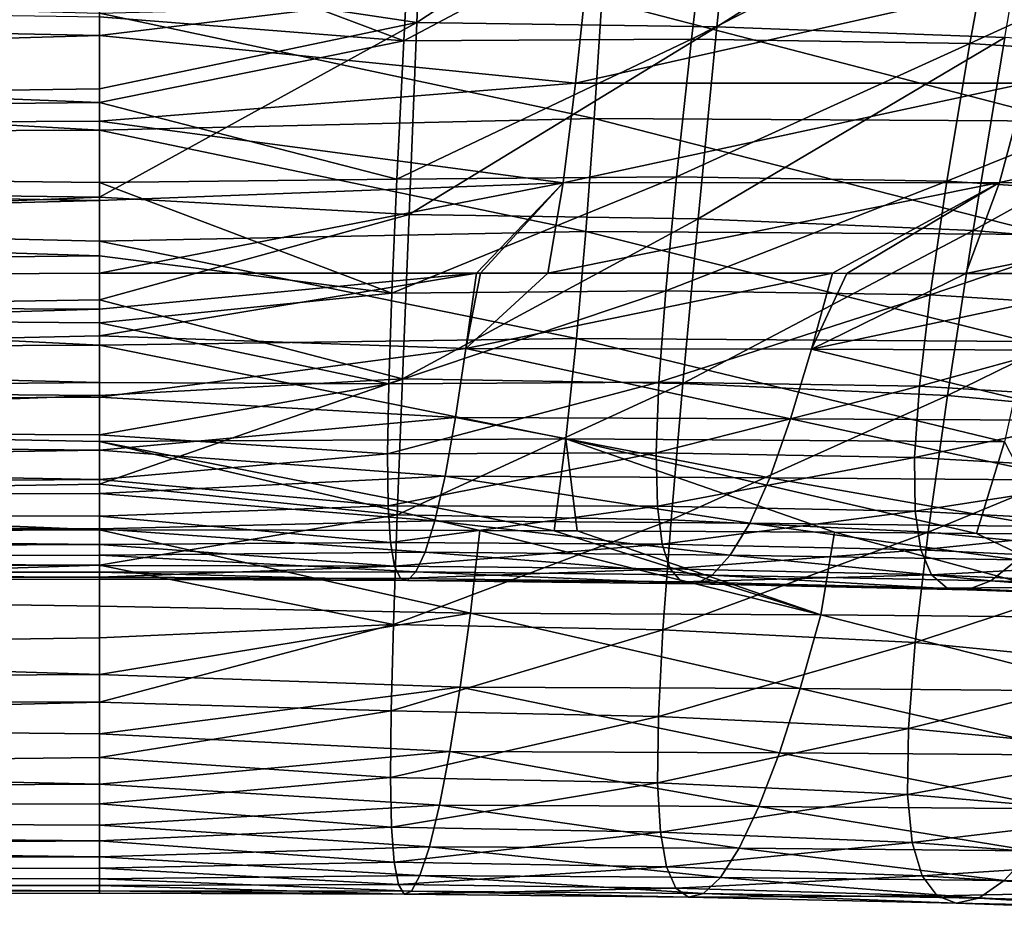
# Model space of a CAD drawing. Header units: metres. Extents: x -105 to 105, y -117 to 62.
# Tile 129 of 256: x -54 to -45, y -17 to -9. Entities that reach past the tile are written whole.
import ezdxf

# ---------------------------------------------------------------- set-up
doc = ezdxf.new("R2010")
doc.units = ezdxf.units.M
doc.layers.add('solid_509432_AD150_SW0001', color=7, linetype='CONTINUOUS')

msp = doc.modelspace()

# ---------------------------------------------------------------- linework, layer by layer
at = {"layer": 'solid_509432_AD150_SW0001'}
for points in [[(-50.065788, -8.952341, 14.732017), (-49.980053, -6.954612, 15.75399), (-53, -8.512436, 15.020334)], [(-47.088005, -6.994902, 15.699161), (-49.980053, -6.954612, 15.75399), (-50.065788, -8.952341, 14.732017)], [(-47.293346, -8.9932, 14.692061), (-47.088005, -6.994902, 15.699161), (-50.065788, -8.952341, 14.732017)], [(-44.285378, -7.082119, 15.644869), (-47.088005, -6.994902, 15.699161), (-47.293346, -8.9932, 14.692061)], [(-44.633362, -9.092175, 14.652883), (-44.285378, -7.082119, 15.644869), (-47.293346, -8.9932, 14.692061)], [(-52.999435, -8.06254, 11.886202), (-50.106754, -7.624287, 12.157605), (-50.186794, -9.121314, 11.064423)], [(-50.186794, -9.121314, 11.064423), (-47.353878, -7.618165, 12.126132), (-47.529598, -9.105613, 11.039594)], [(-50.186794, -9.121314, 11.064423), (-50.106754, -7.624287, 12.157605), (-47.353878, -7.618165, 12.126132)], [(-47.529598, -9.105613, 11.039594), (-47.353878, -7.618165, 12.126132), (-44.682899, -7.662392, 12.074943)], [(-47.529598, -9.105613, 11.039594), (-44.682899, -7.662392, 12.074943), (-44.957424, -9.147026, 10.995412)], [(-44.957424, -9.147026, 10.995412), (-44.682899, -7.662392, 12.074943), (-42.049202, -7.814344, 12.000532)], [(-44.957424, -9.147026, 10.995412), (-42.049202, -7.814344, 12.000532), (-42.418621, -9.308516, 10.928452)], [(-90, -7.854341, 15.374359), (-90, -10.095403, 14.001035), (-53, -8.512436, 15.020334)], [(-90, -7.854341, -14.47436), (-53, -8.867364, -13.913271), (-53, -9.94743, -13.207319)], [(-90, -10.095403, -13.101035), (-90, -7.854341, -14.47436), (-53, -9.94743, -13.207319)], [(-52.999672, -8.90073, 11.266069), (-52.999435, -8.06254, 11.886202), (-50.186794, -9.121314, 11.064423)], [(-86.327339, -8.386257, -10.758204), (-53, -9.071199, -10.227497), (-53, -8.228327, -10.871166)], [(-53, -8.228327, -10.871166), (-53, -9.071199, -10.227497), (-48.497314, -8.524225, -10.654263)], [(-86.327339, -8.38603, 11.658368), (-52.999962, -9.691814, 10.58285), (-86.356285, -10.039509, 10.247347)], [(-86.356285, -10.03965, -9.347206), (-53, -9.071199, -10.227497), (-86.327339, -8.386257, -10.758204)], [(-86.327339, -8.38603, 11.658368), (-52.999672, -8.90073, 11.266069), (-52.999962, -9.691814, 10.58285)], [(-90, -10.095403, 14.001035), (-53, -9.564425, 14.371349), (-53, -8.512436, 15.020334)], [(-50.065788, -8.952341, 14.732017), (-53, -8.512436, 15.020334), (-53, -9.564425, 14.371349)], [(-53, -9.071199, -10.227497), (-48.600143, -9.51422, -9.841795), (-48.497314, -8.524225, -10.654263)], [(-44.207996, -8.529281, -10.643932), (-48.497314, -8.524225, -10.654263), (-48.600143, -9.51422, -9.841795)], [(-44.436878, -9.513595, -9.834727), (-44.207996, -8.529281, -10.643932), (-48.600143, -9.51422, -9.841795)], [(-48.357525, -8.749906, -13.9891), (-48.428356, -9.838548, -13.292589), (-53, -8.867364, -13.913271)], [(-44.062233, -9.863654, -13.292457), (-48.428356, -9.838548, -13.292589), (-48.357525, -8.749906, -13.9891)], [(-43.89537, -8.77205, -13.988195), (-44.062233, -9.863654, -13.292457), (-48.357525, -8.749906, -13.9891)], [(-48.428356, -9.838548, -13.292589), (-53, -9.94743, -13.207319), (-53, -8.867364, -13.913271)], [(-52.999962, -9.691814, 10.58285), (-52.999672, -8.90073, 11.266069), (-50.186794, -9.121314, 11.064423)], [(-50.065788, -8.952341, 14.732017), (-53, -9.564425, 14.371349), (-53, -10.567397, 13.64522)], [(-50.139347, -10.726131, 13.512136), (-50.065788, -8.952341, 14.732017), (-53, -10.567397, 13.64522)], [(-47.293346, -8.9932, 14.692061), (-50.065788, -8.952341, 14.732017), (-50.139347, -10.726131, 13.512136)], [(-47.467403, -10.767364, 13.495131), (-47.293346, -8.9932, 14.692061), (-50.139347, -10.726131, 13.512136)], [(-44.633362, -9.092175, 14.652883), (-47.293346, -8.9932, 14.692061), (-47.467403, -10.767364, 13.495131)], [(-86.356285, -10.03965, -9.347206), (-53, -9.862972, -9.52062), (-53, -9.071199, -10.227497)], [(-53, -9.071199, -10.227497), (-53, -9.862972, -9.52062), (-48.600143, -9.51422, -9.841795)], [(-44.926617, -10.874595, 13.479002), (-44.633362, -9.092175, 14.652883), (-47.467403, -10.767364, 13.495131)], [(-42.040581, -9.275064, 14.618059), (-44.633362, -9.092175, 14.652883), (-44.926617, -10.874595, 13.479002)], [(-52.999962, -9.691814, 10.58285), (-50.186794, -9.121314, 11.064423), (-50.250992, -10.400374, 9.847157)], [(-50.250992, -10.400374, 9.847157), (-47.529598, -9.105613, 11.039594), (-47.667461, -10.378733, 9.832761)], [(-50.250992, -10.400374, 9.847157), (-50.186794, -9.121314, 11.064423), (-47.529598, -9.105613, 11.039594)], [(-47.667461, -10.378733, 9.832761), (-47.529598, -9.105613, 11.039594), (-44.957424, -9.147026, 10.995412)], [(-47.667461, -10.378733, 9.832761), (-44.957424, -9.147026, 10.995412), (-45.169765, -10.417112, 9.801627)], [(-45.169765, -10.417112, 9.801627), (-44.957424, -9.147026, 10.995412), (-42.418621, -9.308516, 10.928452)], [(-42.465229, -11.078733, 13.467602), (-42.040581, -9.275064, 14.618059), (-44.926617, -10.874595, 13.479002)], [(-45.169765, -10.417112, 9.801627), (-42.418621, -9.308516, 10.928452), (-42.70129, -10.578609, 9.752792)], [(-53, -9.862972, -9.52062), (-48.714531, -10.432771, -8.933923), (-48.600143, -9.51422, -9.841795)], [(-44.436878, -9.513595, -9.834727), (-48.600143, -9.51422, -9.841795), (-48.714531, -10.432771, -8.933923)], [(-44.683197, -10.430656, -8.928822), (-44.436878, -9.513595, -9.834727), (-48.714531, -10.432771, -8.933923)], [(-40.494041, -9.519418, -9.821655), (-44.436878, -9.513595, -9.834727), (-44.683197, -10.430656, -8.928822)], [(-40.884296, -10.433743, -8.919647), (-40.494041, -9.519418, -9.821655), (-44.683197, -10.430656, -8.928822)], [(-90, -10.095403, 14.001035), (-53, -10.567397, 13.64522), (-53, -9.564425, 14.371349)], [(-86.356285, -10.039509, 10.247347), (-52.999962, -9.691814, 10.58285), (-53.000134, -10.429289, 9.84173)], [(-53.000134, -10.429289, 9.84173), (-52.999962, -9.691814, 10.58285), (-50.250992, -10.400374, 9.847157)], [(-86.356285, -10.03965, -9.347206), (-53, -10.597619, -8.755938), (-53, -9.862972, -9.52062)], [(-48.428356, -9.838548, -13.292589), (-48.505913, -10.882804, -12.502371), (-53, -9.94743, -13.207319)], [(-53, -9.862972, -9.52062), (-53, -10.597619, -8.755938), (-48.714531, -10.432771, -8.933923)], [(-44.239613, -10.909577, -12.502876), (-48.505913, -10.882804, -12.502371), (-48.428356, -9.838548, -13.292589)], [(-44.062233, -9.863654, -13.292457), (-44.239613, -10.909577, -12.502876), (-48.428356, -9.838548, -13.292589)], [(-90, -10.095403, -13.101035), (-53, -9.94743, -13.207319), (-53, -10.971177, -12.419299)], [(-48.505913, -10.882804, -12.502371), (-53, -10.971177, -12.419299), (-53, -9.94743, -13.207319)], [(-90, -10.095403, 14.001035), (-90, -12.094039, 12.294039), (-53, -10.567397, 13.64522)], [(-90, -10.095403, -13.101035), (-53, -10.971177, -12.419299), (-53, -11.932638, -11.553268)], [(-90, -12.094039, -11.394038), (-90, -10.095403, -13.101035), (-53, -11.932638, -11.553268)], [(-86.356285, -10.039509, 10.247347), (-53.000168, -11.108582, 9.047306), (-86.39019, -11.452116, 8.594636)], [(-86.39019, -11.452179, -7.69455), (-53, -10.597619, -8.755938), (-86.356285, -10.03965, -9.347206)], [(-86.356285, -10.039509, 10.247347), (-53.000134, -10.429289, 9.84173), (-53.000168, -11.108582, 9.047306)], [(-53.000168, -11.108582, 9.047306), (-53.000134, -10.429289, 9.84173), (-50.297874, -11.453712, 8.565359)], [(-53.000134, -10.429289, 9.84173), (-50.250992, -10.400374, 9.847157), (-50.297874, -11.453712, 8.565359)], [(-48.714531, -10.432771, -8.933923), (-53, -11.269334, -7.940279), (-49.516163, -11.269114, -7.938761)], [(-53, -10.597619, -8.755938), (-53, -11.269334, -7.940279), (-48.714531, -10.432771, -8.933923)], [(-50.297874, -11.453712, 8.565359), (-47.667461, -10.378733, 9.832761), (-47.767036, -11.431552, 8.563026)], [(-50.297874, -11.453712, 8.565359), (-50.250992, -10.400374, 9.847157), (-47.667461, -10.378733, 9.832761)], [(-48.714531, -10.432771, -8.933923), (-49.516163, -11.269114, -7.938761), (-49.479763, -11.269114, -7.938725)], [(-48.714531, -10.432771, -8.933923), (-49.479763, -11.269114, -7.938725), (-48.855927, -11.269152, -7.938061)], [(-44.683197, -10.430656, -8.928822), (-48.855927, -11.269152, -7.938061), (-46.223835, -11.269846, -7.93423)], [(-44.683197, -10.430656, -8.928822), (-48.714531, -10.432771, -8.933923), (-48.855927, -11.269152, -7.938061)], [(-47.767036, -11.431552, 8.563026), (-47.667461, -10.378733, 9.832761), (-45.169765, -10.417112, 9.801627)], [(-47.767036, -11.431552, 8.563026), (-45.169765, -10.417112, 9.801627), (-45.323193, -11.468699, 8.548605)], [(-44.683197, -10.430656, -8.928822), (-46.223835, -11.269846, -7.93423), (-46.09417, -11.26991, -7.934005)], [(-44.683197, -10.430656, -8.928822), (-46.09417, -11.26991, -7.934005), (-44.993847, -11.270594, -7.931984)], [(-45.323193, -11.468699, 8.548605), (-45.169765, -10.417112, 9.801627), (-42.70129, -10.578609, 9.752792)], [(-40.884296, -10.433743, -8.919647), (-44.683197, -10.430656, -8.928822), (-44.993847, -11.270594, -7.931984)], [(-40.884296, -10.433743, -8.919647), (-44.993847, -11.270594, -7.931984), (-43.120949, -11.272478, -7.928223)], [(-90, -12.094039, 12.294039), (-53, -11.514343, 12.846655), (-53, -10.567397, 13.64522)], [(-86.39019, -11.452179, -7.69455), (-53, -11.269334, -7.940279), (-53, -10.597619, -8.755938)], [(-50.139347, -10.726131, 13.512136), (-53, -10.567397, 13.64522), (-53, -11.514343, 12.846655)], [(-45.323193, -11.468699, 8.548605), (-42.70129, -10.578609, 9.752792), (-42.90694, -11.623392, 8.526102)], [(-50.200382, -12.244122, 12.160932), (-50.139347, -10.726131, 13.512136), (-53, -11.514343, 12.846655)], [(-47.467403, -10.767364, 13.495131), (-50.139347, -10.726131, 13.512136), (-50.200382, -12.244122, 12.160932)], [(-47.608913, -12.286689, 12.168568), (-47.467403, -10.767364, 13.495131), (-50.200382, -12.244122, 12.160932)], [(-44.926617, -10.874595, 13.479002), (-47.467403, -10.767364, 13.495131), (-47.608913, -12.286689, 12.168568)], [(-48.505913, -10.882804, -12.502371), (-48.592117, -11.873474, -11.620854), (-53, -10.971177, -12.419299)], [(-44.430313, -11.900586, -11.621634), (-48.592117, -11.873474, -11.620854), (-48.505913, -10.882804, -12.502371)], [(-44.239613, -10.909577, -12.502876), (-44.430313, -11.900586, -11.621634), (-48.505913, -10.882804, -12.502371)], [(-45.162548, -12.399599, 12.177064), (-44.926617, -10.874595, 13.479002), (-47.608913, -12.286689, 12.168568)], [(-42.465229, -11.078733, 13.467602), (-44.926617, -10.874595, 13.479002), (-45.162548, -12.399599, 12.177064)], [(-48.592117, -11.873474, -11.620854), (-53, -11.932638, -11.553268), (-53, -10.971177, -12.419299)], [(-42.805252, -12.616721, 12.190348), (-42.465229, -11.078733, 13.467602), (-45.162548, -12.399599, 12.177064)], [(-86.39019, -11.452116, 8.594636), (-53.000168, -11.108582, 9.047306), (-53.000072, -11.725771, 8.204301)], [(-53.000072, -11.725771, 8.204301), (-53.000168, -11.108582, 9.047306), (-50.297874, -11.453712, 8.565359)], [(-86.39019, -11.452179, -7.69455), (-53, -11.600614, -7.486376), (-53, -11.269334, -7.940279)], [(-53, -11.846825, -7.122065), (-49.614227, -11.963646, -6.935146), (-49.516163, -11.269114, -7.938761)], [(-53, -11.600614, -7.486376), (-53, -11.846825, -7.122065), (-49.516163, -11.269114, -7.938761)], [(-53, -11.269334, -7.940279), (-53, -11.600614, -7.486376), (-49.516163, -11.269114, -7.938761)], [(-49.479763, -11.269114, -7.938725), (-49.516163, -11.269114, -7.938761), (-49.614227, -11.963646, -6.935146)], [(-48.855927, -11.269152, -7.938061), (-49.479763, -11.269114, -7.938725), (-49.614227, -11.963646, -6.935146)], [(-48.855927, -11.269152, -7.938061), (-49.614227, -11.963646, -6.935146), (-46.223835, -11.269846, -7.93423)], [(-49.614227, -11.963646, -6.935146), (-46.419415, -11.970692, -6.92756), (-46.223835, -11.269846, -7.93423)], [(-46.09417, -11.26991, -7.934005), (-46.223835, -11.269846, -7.93423), (-46.419415, -11.970692, -6.92756)], [(-44.993847, -11.270594, -7.931984), (-46.09417, -11.26991, -7.934005), (-46.419415, -11.970692, -6.92756)], [(-44.993847, -11.270594, -7.931984), (-46.419415, -11.970692, -6.92756), (-43.120949, -11.272478, -7.928223)], [(-46.419415, -11.970692, -6.92756), (-43.399063, -11.981485, -6.917328), (-43.120949, -11.272478, -7.928223)], [(-86.39019, -11.452116, 8.594636), (-52.999954, -12.277506, 7.317431), (-86.428215, -12.588854, 6.740881)], [(-86.428215, -12.588873, -5.840844), (-53, -11.600614, -7.486376), (-86.39019, -11.452179, -7.69455)], [(-86.39019, -11.452116, 8.594636), (-53.000072, -11.725771, 8.204301), (-52.999954, -12.277506, 7.317431)], [(-53.000072, -11.725771, 8.204301), (-50.297874, -11.453712, 8.565359), (-50.327076, -12.291532, 7.266955)], [(-50.327076, -12.291532, 7.266955), (-47.767036, -11.431552, 8.563026), (-47.828915, -12.27419, 7.275572)], [(-50.327076, -12.291532, 7.266955), (-50.297874, -11.453712, 8.565359), (-47.767036, -11.431552, 8.563026)], [(-47.828915, -12.27419, 7.275572), (-47.767036, -11.431552, 8.563026), (-45.323193, -11.468699, 8.548605)], [(-90, -12.094039, 12.294039), (-53, -12.39951, 11.980477), (-53, -11.514343, 12.846655)], [(-50.200382, -12.244122, 12.160932), (-53, -11.514343, 12.846655), (-53, -12.39951, 11.980477)], [(-47.828915, -12.27419, 7.275572), (-45.323193, -11.468699, 8.548605), (-45.42131, -12.312663, 7.278303)], [(-45.42131, -12.312663, 7.278303), (-45.323193, -11.468699, 8.548605), (-42.90694, -11.623392, 8.526102)], [(-86.428215, -12.588873, -5.840844), (-53, -11.846825, -7.122065), (-53, -11.600614, -7.486376)], [(-45.42131, -12.312663, 7.278303), (-42.90694, -11.623392, 8.526102), (-43.044369, -12.456637, 7.285856)], [(-52.999954, -12.277506, 7.317431), (-53.000072, -11.725771, 8.204301), (-50.327076, -12.291532, 7.266955)], [(-86.428215, -12.588873, -5.840844), (-52.999992, -12.415286, -6.170296), (-53, -11.846825, -7.122065)], [(-53, -11.846825, -7.122065), (-52.999992, -12.415286, -6.170296), (-49.614227, -11.963646, -6.935146)], [(-48.592117, -11.873474, -11.620854), (-48.688423, -12.79877, -10.6543), (-53, -11.932638, -11.553268)], [(-44.636467, -12.825177, -10.654489), (-48.688423, -12.79877, -10.6543), (-48.592117, -11.873474, -11.620854)], [(-44.430313, -11.900586, -11.621634), (-44.636467, -12.825177, -10.654489), (-48.592117, -11.873474, -11.620854)], [(-90, -12.094039, -11.394038), (-53, -11.932638, -11.553268), (-53, -12.824582, -10.615368)], [(-48.688423, -12.79877, -10.6543), (-53, -12.824582, -10.615368), (-53, -11.932638, -11.553268)], [(-52.999992, -12.415286, -6.170296), (-49.710224, -12.602954, -5.813634), (-49.614227, -11.963646, -6.935146)], [(-49.614227, -11.963646, -6.935146), (-49.710224, -12.602954, -5.813634), (-46.61338, -12.613987, -5.809227)], [(-49.614227, -11.963646, -6.935146), (-46.61338, -12.613987, -5.809227), (-46.419415, -11.970692, -6.92756)], [(-46.419415, -11.970692, -6.92756), (-46.61338, -12.613987, -5.809227), (-43.692169, -12.630851, -5.801261)], [(-46.419415, -11.970692, -6.92756), (-43.692169, -12.630851, -5.801261), (-43.399063, -11.981485, -6.917328)], [(-90, -12.094039, 12.294039), (-90, -13.801035, 10.295403), (-53, -12.39951, 11.980477)], [(-90, -12.094039, -11.394038), (-53, -12.824582, -10.615368), (-53, -13.640984, -9.61201)], [(-90, -13.801035, -9.395403), (-90, -12.094039, -11.394038), (-53, -13.640984, -9.61201)], [(-86.428215, -12.588854, 6.740881), (-52.999954, -12.277506, 7.317431), (-52.999916, -12.76091, 6.391349)], [(-50.200382, -12.244122, 12.160932), (-53, -12.39951, 11.980477), (-53, -13.21828, 11.051236)], [(-50.248581, -13.501648, 10.739982), (-50.200382, -12.244122, 12.160932), (-53, -13.21828, 11.051236)], [(-52.999916, -12.76091, 6.391349), (-52.999954, -12.277506, 7.317431), (-50.327076, -12.291532, 7.266955)], [(-50.338768, -12.936978, 5.983562), (-47.828915, -12.27419, 7.275572), (-47.854202, -12.928864, 5.999114)], [(-50.338768, -12.936978, 5.983562), (-50.327076, -12.291532, 7.266955), (-47.828915, -12.27419, 7.275572)], [(-47.608913, -12.286689, 12.168568), (-50.200382, -12.244122, 12.160932), (-50.248581, -13.501648, 10.739982)], [(-47.854202, -12.928864, 5.999114), (-47.828915, -12.27419, 7.275572), (-45.42131, -12.312663, 7.278303)], [(-52.999916, -12.76091, 6.391349), (-50.327076, -12.291532, 7.266955), (-50.338768, -12.936978, 5.983562)], [(-47.717304, -13.546622, 10.768674), (-47.608913, -12.286689, 12.168568), (-50.248581, -13.501648, 10.739982)], [(-47.854202, -12.928864, 5.999114), (-45.42131, -12.312663, 7.278303), (-45.46711, -12.971212, 6.015962)], [(-45.162548, -12.399599, 12.177064), (-47.608913, -12.286689, 12.168568), (-47.717304, -13.546622, 10.768674)], [(-45.46711, -12.971212, 6.015962), (-45.42131, -12.312663, 7.278303), (-43.044369, -12.456637, 7.285856)], [(-90, -13.801035, 10.295403), (-53, -13.21828, 11.051236), (-53, -12.39951, 11.980477)], [(-86.428215, -12.588873, -5.840844), (-52.999989, -12.902249, -5.184101), (-52.999992, -12.415286, -6.170296)], [(-52.999992, -12.415286, -6.170296), (-52.999989, -12.902249, -5.184101), (-49.710224, -12.602954, -5.813634)], [(-45.340385, -13.662802, 10.798133), (-45.162548, -12.399599, 12.177064), (-47.717304, -13.546622, 10.768674)], [(-45.46711, -12.971212, 6.015962), (-43.044369, -12.456637, 7.285856), (-43.119392, -13.103312, 6.051684)], [(-42.805252, -12.616721, 12.190348), (-45.162548, -12.399599, 12.177064), (-45.340385, -13.662802, 10.798133)], [(-86.428215, -12.588854, 6.740881), (-52.999962, -13.173509, 5.430503), (-86.469429, -13.421444, 4.732005)], [(-86.469421, -13.421443, -3.832008), (-52.999989, -12.902249, -5.184101), (-86.428215, -12.588873, -5.840844)], [(-86.428215, -12.588854, 6.740881), (-52.999916, -12.76091, 6.391349), (-52.999962, -13.173509, 5.430503)], [(-52.999989, -12.902249, -5.184101), (-49.805492, -13.14251, -4.62645), (-49.710224, -12.602954, -5.813634)], [(-49.710224, -12.602954, -5.813634), (-49.805492, -13.14251, -4.62645), (-46.80381, -13.157936, -4.627699)], [(-49.710224, -12.602954, -5.813634), (-46.80381, -13.157936, -4.627699), (-46.61338, -12.613987, -5.809227)], [(-46.61338, -12.613987, -5.809227), (-46.80381, -13.157936, -4.627699), (-43.976875, -13.181639, -4.62433)], [(-46.61338, -12.613987, -5.809227), (-43.976875, -13.181639, -4.62433), (-43.692169, -12.630851, -5.801261)], [(-43.059692, -13.884858, 10.832207), (-42.805252, -12.616721, 12.190348), (-45.340385, -13.662802, 10.798133)], [(-48.688423, -12.79877, -10.6543), (-48.798504, -13.648009, -9.609699), (-53, -12.824582, -10.615368)], [(-49.483341, -13.645437, -9.610049), (-53, -13.640984, -9.61201), (-53, -12.824582, -10.615368)], [(-48.798504, -13.648009, -9.609699), (-49.483341, -13.645437, -9.610049), (-53, -12.824582, -10.615368)], [(-52.999962, -13.173509, 5.430503), (-52.999916, -12.76091, 6.391349), (-50.338768, -12.936978, 5.983562)], [(-48.688423, -12.79877, -10.6543), (-48.585117, -13.648923, -9.609592), (-48.798504, -13.648009, -9.609699)], [(-48.688423, -12.79877, -10.6543), (-46.20763, -13.662586, -9.60847), (-48.585117, -13.648923, -9.609592)], [(-48.688423, -12.79877, -10.6543), (-44.894814, -13.672754, -9.607902), (-46.20763, -13.662586, -9.60847)], [(-44.636467, -12.825177, -10.654489), (-44.894814, -13.672754, -9.607902), (-48.688423, -12.79877, -10.6543)], [(-44.636467, -12.825177, -10.654489), (-44.195274, -13.678892, -9.607614), (-44.894814, -13.672754, -9.607902)], [(-86.469421, -13.421443, -3.832008), (-52.999996, -13.303452, -4.179245), (-52.999989, -12.902249, -5.184101)], [(-52.999989, -12.902249, -5.184101), (-52.999996, -13.303452, -4.179245), (-49.805492, -13.14251, -4.62645)], [(-52.999962, -13.173509, 5.430503), (-50.338768, -12.936978, 5.983562), (-50.333111, -13.417072, 4.732754)], [(-50.333111, -13.417072, 4.732754), (-50.338768, -12.936978, 5.983562), (-47.854202, -12.928864, 5.999114)], [(-50.333111, -13.417072, 4.732754), (-47.854202, -12.928864, 5.999114), (-47.844151, -13.420478, 4.750192)], [(-47.844151, -13.420478, 4.750192), (-47.854202, -12.928864, 5.999114), (-45.46711, -12.971212, 6.015962)], [(-47.844151, -13.420478, 4.750192), (-45.46711, -12.971212, 6.015962), (-45.462574, -13.468197, 4.775905)], [(-45.462574, -13.468197, 4.775905), (-45.46711, -12.971212, 6.015962), (-43.119392, -13.103312, 6.051684)], [(-45.462574, -13.468197, 4.775905), (-43.119392, -13.103312, 6.051684), (-43.133945, -13.589078, 4.832614)], [(-86.469429, -13.421444, 4.732005), (-52.999962, -13.173509, 5.430503), (-53.000069, -13.512089, 4.442431)], [(-53.000069, -13.512089, 4.442431), (-52.999962, -13.173509, 5.430503), (-50.333111, -13.417072, 4.732754)], [(-52.999996, -13.303452, -4.179245), (-49.899712, -13.556437, -3.422522), (-49.805492, -13.14251, -4.62645)], [(-49.805492, -13.14251, -4.62645), (-49.899712, -13.556437, -3.422522), (-46.990753, -13.577696, -3.428499)], [(-49.805492, -13.14251, -4.62645), (-46.990753, -13.577696, -3.428499), (-46.80381, -13.157936, -4.627699)], [(-46.80381, -13.157936, -4.627699), (-46.990753, -13.577696, -3.428499), (-44.253811, -13.610134, -3.428331)], [(-46.80381, -13.157936, -4.627699), (-44.253811, -13.610134, -3.428331), (-43.976875, -13.181639, -4.62433)], [(-90, -13.801035, 10.295403), (-53, -13.96626, 10.063882), (-53, -13.21828, 11.051236)], [(-50.248581, -13.501648, 10.739982), (-53, -13.21828, 11.051236), (-53, -13.96626, 10.063882)], [(-86.469421, -13.421443, -3.832008), (-53.000004, -13.631492, -3.121861), (-52.999996, -13.303452, -4.179245)], [(-52.999996, -13.303452, -4.179245), (-53.000004, -13.631492, -3.121861), (-49.899712, -13.556437, -3.422522)], [(-86.512802, -13.929326, -1.71761), (-53.000004, -13.631492, -3.121861), (-86.469421, -13.421443, -3.832008)], [(-86.469429, -13.421444, 4.732005), (-53, -13.773976, 3.4374), (-86.512802, -13.929333, 2.617572)], [(-86.469429, -13.421444, 4.732005), (-53.000069, -13.512089, 4.442431), (-53, -13.773976, 3.4374)], [(-53.000069, -13.512089, 4.442431), (-50.333111, -13.417072, 4.732754), (-50.310616, -13.756394, 3.522698)], [(-50.310616, -13.756394, 3.522698), (-50.333111, -13.417072, 4.732754), (-47.844151, -13.420478, 4.750192)], [(-50.310616, -13.756394, 3.522698), (-47.844151, -13.420478, 4.750192), (-47.800365, -13.771294, 3.537389)], [(-47.800365, -13.771294, 3.537389), (-47.844151, -13.420478, 4.750192), (-45.462574, -13.468197, 4.775905)], [(-53, -13.773976, 3.4374), (-53.000069, -13.512089, 4.442431), (-50.310616, -13.756394, 3.522698)], [(-53.000004, -13.631492, -3.121861), (-49.990623, -13.847404, -2.237422), (-49.899712, -13.556437, -3.422522)], [(-50.283432, -14.515406, 9.297263), (-50.248581, -13.501648, 10.739982), (-53, -13.96626, 10.063882)], [(-47.717304, -13.546622, 10.768674), (-50.248581, -13.501648, 10.739982), (-50.283432, -14.515406, 9.297263)], [(-47.792229, -14.563092, 9.339987), (-47.717304, -13.546622, 10.768674), (-50.283432, -14.515406, 9.297263)], [(-49.899712, -13.556437, -3.422522), (-49.990623, -13.847404, -2.237422), (-47.170437, -13.8746, -2.245044)], [(-49.899712, -13.556437, -3.422522), (-47.170437, -13.8746, -2.245044), (-46.990753, -13.577696, -3.428499)], [(-47.800365, -13.771294, 3.537389), (-45.462574, -13.468197, 4.775905), (-45.409245, -13.824395, 3.565798)], [(-45.340385, -13.662802, 10.798133), (-47.717304, -13.546622, 10.768674), (-47.792229, -14.563092, 9.339987)], [(-45.409245, -13.824395, 3.565798), (-45.462574, -13.468197, 4.775905), (-43.133945, -13.589078, 4.832614)], [(-90, -13.801035, -9.395403), (-53, -13.640984, -9.61201), (-53, -14.346414, -8.597299)], [(-86.512802, -13.929326, -1.71761), (-53.000008, -13.874341, -2.039945), (-53.000004, -13.631492, -3.121861)], [(-53.000004, -13.631492, -3.121861), (-53.000008, -13.874341, -2.039945), (-49.990623, -13.847404, -2.237422)], [(-49.570404, -14.409756, -8.498567), (-53, -14.346414, -8.597299), (-53, -13.640984, -9.61201)], [(-49.483341, -13.645437, -9.610049), (-49.570404, -14.409756, -8.498567), (-53, -13.640984, -9.61201)], [(-46.333221, -14.425508, -8.49566), (-49.570404, -14.409756, -8.498567), (-49.483341, -13.645437, -9.610049)], [(-48.798504, -13.648009, -9.609699), (-46.333221, -14.425508, -8.49566), (-49.483341, -13.645437, -9.610049)], [(-48.798504, -13.648009, -9.609699), (-48.585117, -13.648923, -9.609592), (-46.333221, -14.425508, -8.49566)], [(-48.585117, -13.648923, -9.609592), (-46.20763, -13.662586, -9.60847), (-46.333221, -14.425508, -8.49566)], [(-46.990753, -13.577696, -3.428499), (-47.170437, -13.8746, -2.245044), (-44.517742, -13.916395, -2.24429)], [(-46.990753, -13.577696, -3.428499), (-44.517742, -13.916395, -2.24429), (-44.253811, -13.610134, -3.428331)], [(-45.409245, -13.824395, 3.565798), (-43.133945, -13.589078, 4.832614), (-43.087658, -13.935234, 3.632656)], [(-45.460392, -14.679693, 9.383342), (-45.340385, -13.662802, 10.798133), (-47.792229, -14.563092, 9.339987)], [(-43.269402, -14.451262, -8.493031), (-46.333221, -14.425508, -8.49566), (-46.20763, -13.662586, -9.60847)], [(-44.894814, -13.672754, -9.607902), (-43.269402, -14.451262, -8.493031), (-46.20763, -13.662586, -9.60847)], [(-43.059692, -13.884858, 10.832207), (-45.340385, -13.662802, 10.798133), (-45.460392, -14.679693, 9.383342)], [(-44.894814, -13.672754, -9.607902), (-44.195274, -13.678892, -9.607614), (-43.269402, -14.451262, -8.493031)], [(-90, -13.801035, 10.295403), (-90, -15.174359, 8.054341), (-53, -13.96626, 10.063882)], [(-90, -13.801035, -9.395403), (-53, -14.346414, -8.597299), (-53, -14.975989, -7.531713)], [(-90, -15.174359, -7.154341), (-90, -13.801035, -9.395403), (-53, -14.975989, -7.531713)], [(-86.512802, -13.929333, 2.617572), (-53, -13.773976, 3.4374), (-53.000206, -13.968843, 2.35154)], [(-53.000206, -13.968843, 2.35154), (-53, -13.773976, 3.4374), (-50.272102, -13.975138, 2.351272)], [(-53, -13.773976, 3.4374), (-50.310616, -13.756394, 3.522698), (-50.272102, -13.975138, 2.351272)], [(-50.272102, -13.975138, 2.351272), (-50.310616, -13.756394, 3.522698), (-47.800365, -13.771294, 3.537389)], [(-50.272102, -13.975138, 2.351272), (-47.800365, -13.771294, 3.537389), (-47.724873, -13.999566, 2.360196)], [(-47.724873, -13.999566, 2.360196), (-47.800365, -13.771294, 3.537389), (-45.409245, -13.824395, 3.565798)], [(-47.724873, -13.999566, 2.360196), (-45.409245, -13.824395, 3.565798), (-45.308975, -14.056563, 2.385708)], [(-45.308975, -14.056563, 2.385708), (-45.409245, -13.824395, 3.565798), (-43.087658, -13.935234, 3.632656)], [(-86.512802, -13.929326, -1.71761), (-53.000015, -14.029486, -0.94581), (-53.000008, -13.874341, -2.039945)], [(-53.000008, -13.874341, -2.039945), (-53.000015, -14.029486, -0.94581), (-50.075737, -14.028086, -1.076435)], [(-53.000008, -13.874341, -2.039945), (-50.075737, -14.028086, -1.076435), (-49.990623, -13.847404, -2.237422)], [(-49.990623, -13.847404, -2.237422), (-50.075737, -14.028086, -1.076435), (-47.338402, -14.059528, -1.082895)], [(-49.990623, -13.847404, -2.237422), (-47.338402, -14.059528, -1.082895), (-47.170437, -13.8746, -2.245044)], [(-47.170437, -13.8746, -2.245044), (-47.338402, -14.059528, -1.082895), (-44.762154, -14.109457, -1.077951)], [(-47.170437, -13.8746, -2.245044), (-44.762154, -14.109457, -1.077951), (-44.517742, -13.916395, -2.24429)], [(-43.229694, -14.898691, 9.430993), (-43.059692, -13.884858, 10.832207), (-45.460392, -14.679693, 9.383342)], [(-44.517742, -13.916395, -2.24429), (-44.762154, -14.109457, -1.077951), (-42.316017, -14.174955, -1.056119)], [(-90, -15.174359, 8.054341), (-53, -14.638948, 9.024419), (-53, -13.96626, 10.063882)], [(-86.512802, -13.929326, -1.71761), (-86.557266, -14.1, 0.45), (-53.000015, -14.029486, -0.94581)], [(-86.512802, -13.929333, 2.617572), (-53.000111, -14.076748, 1.252207), (-86.557266, -14.1, 0.45)], [(-86.512802, -13.929333, 2.617572), (-53.000206, -13.968843, 2.35154), (-53.000111, -14.076748, 1.252207)], [(-53.000111, -14.076748, 1.252207), (-53.000206, -13.968843, 2.35154), (-50.272102, -13.975138, 2.351272)], [(-53.000111, -14.076748, 1.252207), (-50.272102, -13.975138, 2.351272), (-50.218819, -14.088717, 1.205947)], [(-50.283432, -14.515406, 9.297263), (-53, -13.96626, 10.063882), (-53, -14.638948, 9.024419)], [(-50.218819, -14.088717, 1.205947), (-50.272102, -13.975138, 2.351272), (-47.724873, -13.999566, 2.360196)], [(-50.218819, -14.088717, 1.205947), (-47.724873, -13.999566, 2.360196), (-47.620251, -14.119363, 1.208339)], [(-47.620251, -14.119363, 1.208339), (-47.724873, -13.999566, 2.360196), (-45.308975, -14.056563, 2.385708)], [(-45.308975, -14.056563, 2.385708), (-43.087658, -13.935234, 3.632656), (-42.980114, -14.157951, 2.450904)], [(-86.557266, -14.1, 0.45), (-53.000038, -14.096663, 0.14595), (-53.000015, -14.029486, -0.94581)], [(-86.557266, -14.1, 0.45), (-53.000111, -14.076748, 1.252207), (-53.000038, -14.096663, 0.14595)], [(-53.000038, -14.096663, 0.14595), (-53.000111, -14.076748, 1.252207), (-50.218819, -14.088717, 1.205947)], [(-53.000015, -14.029486, -0.94581), (-53.000038, -14.096663, 0.14595), (-50.152603, -14.106811, 0.067777)], [(-53.000038, -14.096663, 0.14595), (-50.218819, -14.088717, 1.205947), (-50.152603, -14.106811, 0.067777)], [(-53.000015, -14.029486, -0.94581), (-50.152603, -14.106811, 0.067777), (-50.075737, -14.028086, -1.076435)], [(-50.152603, -14.106811, 0.067777), (-50.218819, -14.088717, 1.205947), (-47.620251, -14.119363, 1.208339)], [(-50.075737, -14.028086, -1.076435), (-50.152603, -14.106811, 0.067777), (-47.489937, -14.139668, 0.064777)], [(-50.075737, -14.028086, -1.076435), (-47.489937, -14.139668, 0.064777), (-47.338402, -14.059528, -1.082895)], [(-47.620251, -14.119363, 1.208339), (-45.308975, -14.056563, 2.385708), (-45.164513, -14.177491, 1.227329)], [(-47.338402, -14.059528, -1.082895), (-47.489937, -14.139668, 0.064777), (-44.980106, -14.19532, 0.076293)], [(-47.338402, -14.059528, -1.082895), (-44.980106, -14.19532, 0.076293), (-44.762154, -14.109457, -1.077951)], [(-45.164513, -14.177491, 1.227329), (-45.308975, -14.056563, 2.385708), (-42.980114, -14.157951, 2.450904)], [(-50.152603, -14.106811, 0.067777), (-47.620251, -14.119363, 1.208339), (-47.489937, -14.139668, 0.064777)], [(-47.489937, -14.139668, 0.064777), (-47.620251, -14.119363, 1.208339), (-45.164513, -14.177491, 1.227329)], [(-47.489937, -14.139668, 0.064777), (-45.164513, -14.177491, 1.227329), (-44.980106, -14.19532, 0.076293)], [(-45.164513, -14.177491, 1.227329), (-42.980114, -14.157951, 2.450904), (-42.812443, -14.268729, 1.281296)], [(-44.980106, -14.19532, 0.076293), (-45.164513, -14.177491, 1.227329), (-42.812443, -14.268729, 1.281296)], [(-44.762154, -14.109457, -1.077951), (-44.980106, -14.19532, 0.076293), (-42.588451, -14.274478, 0.114345)], [(-44.980106, -14.19532, 0.076293), (-42.812443, -14.268729, 1.281296), (-42.588451, -14.274478, 0.114345)], [(-44.762154, -14.109457, -1.077951), (-42.588451, -14.274478, 0.114345), (-42.316017, -14.174955, -1.056119)], [(-49.570404, -14.409756, -8.498567), (-53, -14.975989, -7.531713), (-53, -14.346414, -8.597299)], [(-49.570404, -14.409756, -8.498567), (-49.666149, -15.092247, -7.31155), (-53, -14.975989, -7.531713)], [(-46.524551, -15.105973, -7.309025), (-49.666149, -15.092247, -7.31155), (-49.570404, -14.409756, -8.498567)], [(-46.333221, -14.425508, -8.49566), (-46.524551, -15.105973, -7.309025), (-49.570404, -14.409756, -8.498567)], [(-43.554764, -15.129498, -7.306745), (-46.524551, -15.105973, -7.309025), (-46.333221, -14.425508, -8.49566)], [(-43.269402, -14.451262, -8.493031), (-43.554764, -15.129498, -7.306745), (-46.333221, -14.425508, -8.49566)], [(-50.283432, -14.515406, 9.297263), (-53, -14.638948, 9.024419), (-53, -15.232631, 7.938878)], [(-50.30431, -15.313496, 7.863348), (-50.283432, -14.515406, 9.297263), (-53, -15.232631, 7.938878)], [(-47.792229, -14.563092, 9.339987), (-50.283432, -14.515406, 9.297263), (-50.30431, -15.313496, 7.863348)], [(-90, -15.174359, 8.054341), (-53, -15.232631, 7.938878), (-53, -14.638948, 9.024419)], [(-47.833542, -15.363094, 7.911618), (-47.792229, -14.563092, 9.339987), (-50.30431, -15.313496, 7.863348)], [(-45.460392, -14.679693, 9.383342), (-47.792229, -14.563092, 9.339987), (-47.833542, -15.363094, 7.911618)], [(-45.523659, -15.4767, 7.960375), (-45.460392, -14.679693, 9.383342), (-47.833542, -15.363094, 7.911618)], [(-43.229694, -14.898691, 9.430993), (-45.460392, -14.679693, 9.383342), (-45.523659, -15.4767, 7.960375)], [(-43.318066, -15.68493, 8.013042), (-43.229694, -14.898691, 9.430993), (-45.523659, -15.4767, 7.960375)], [(-90, -15.174359, -7.154341), (-53, -14.975989, -7.531713), (-53, -15.525419, -6.421976)], [(-49.666149, -15.092247, -7.31155), (-53, -15.525419, -6.421976), (-53, -14.975989, -7.531713)], [(-49.666149, -15.092247, -7.31155), (-49.762817, -15.687962, -6.045612), (-53, -15.525419, -6.421976)], [(-46.715855, -15.699851, -6.045602), (-49.762817, -15.687962, -6.045612), (-49.666149, -15.092247, -7.31155)], [(-46.524551, -15.105973, -7.309025), (-46.715855, -15.699851, -6.045602), (-49.666149, -15.092247, -7.31155)], [(-90, -15.174359, 8.054341), (-90, -16.180197, 5.626035), (-53, -15.232631, 7.938878)], [(-90, -15.174359, -7.154341), (-53, -15.525419, -6.421976), (-53, -15.990355, -5.277452)], [(-90, -16.180197, -4.726035), (-90, -15.174359, -7.154341), (-53, -15.990355, -5.277452)], [(-43.837147, -15.721522, -6.045792), (-46.715855, -15.699851, -6.045602), (-46.524551, -15.105973, -7.309025)], [(-43.554764, -15.129498, -7.306745), (-43.837147, -15.721522, -6.045792), (-46.524551, -15.105973, -7.309025)], [(-90, -16.180197, 5.626035), (-53, -15.744579, 6.812429), (-53, -15.232631, 7.938878)], [(-50.30431, -15.313496, 7.863348), (-53, -15.232631, 7.938878), (-53, -15.744579, 6.812429)], [(-50.310577, -15.927234, 6.451333), (-50.30431, -15.313496, 7.863348), (-53, -15.744579, 6.812429)], [(-47.833542, -15.363094, 7.911618), (-50.30431, -15.313496, 7.863348), (-50.310577, -15.927234, 6.451333)], [(-47.841377, -15.976953, 6.497057), (-47.833542, -15.363094, 7.911618), (-50.310577, -15.927234, 6.451333)], [(-45.523659, -15.4767, 7.960375), (-47.833542, -15.363094, 7.911618), (-47.841377, -15.976953, 6.497057)], [(-49.762817, -15.687962, -6.045612), (-53, -15.990355, -5.277452), (-53, -15.525419, -6.421976)], [(-45.532063, -16.083824, 6.543135), (-45.523659, -15.4767, 7.960375), (-47.841377, -15.976953, 6.497057)], [(-43.318066, -15.68493, 8.013042), (-45.523659, -15.4767, 7.960375), (-45.532063, -16.083824, 6.543135)], [(-49.762817, -15.687962, -6.045612), (-49.858707, -16.184416, -4.710059), (-53, -15.990355, -5.277452)], [(-46.904873, -16.19556, -4.713925), (-49.858707, -16.184416, -4.710059), (-49.762817, -15.687962, -6.045612)], [(-46.715855, -15.699851, -6.045602), (-46.904873, -16.19556, -4.713925), (-49.762817, -15.687962, -6.045612)], [(-44.114643, -16.21706, -4.717936), (-46.904873, -16.19556, -4.713925), (-46.715855, -15.699851, -6.045602)], [(-43.837147, -15.721522, -6.045792), (-44.114643, -16.21706, -4.717936), (-46.715855, -15.699851, -6.045602)], [(-43.32901, -16.274347, 6.59273), (-43.318066, -15.68493, 8.013042), (-45.532063, -16.083824, 6.543135)], [(-90, -16.180197, 5.626035), (-53, -16.172211, 5.650548), (-53, -15.744579, 6.812429)], [(-50.310577, -15.927234, 6.451333), (-53, -15.744579, 6.812429), (-53, -16.172211, 5.650548)], [(-90, -16.180197, -4.726035), (-53, -15.990355, -5.277452), (-53, -16.369633, -4.101914)], [(-50.301701, -16.385424, 5.060751), (-50.310577, -15.927234, 6.451333), (-53, -16.172211, 5.650548)], [(-49.858707, -16.184416, -4.710059), (-53, -16.369633, -4.101914), (-53, -15.990355, -5.277452)], [(-47.841377, -15.976953, 6.497057), (-50.310577, -15.927234, 6.451333), (-50.301701, -16.385424, 5.060751)], [(-47.816257, -16.432865, 5.097652), (-47.841377, -15.976953, 6.497057), (-50.301701, -16.385424, 5.060751)], [(-45.532063, -16.083824, 6.543135), (-47.841377, -15.976953, 6.497057), (-47.816257, -16.432865, 5.097652)], [(-45.488239, -16.529415, 5.134796), (-45.532063, -16.083824, 6.543135), (-47.816257, -16.432865, 5.097652)], [(-43.32901, -16.274347, 6.59273), (-45.532063, -16.083824, 6.543135), (-45.488239, -16.529415, 5.134796)], [(-90, -16.180197, 5.626035), (-53, -16.513021, 4.459569), (-53, -16.172211, 5.650548)], [(-90, -16.180197, 5.626035), (-90, -16.793779, 3.070277), (-53, -16.513021, 4.459569)], [(-90, -16.180197, -4.726035), (-53, -16.369633, -4.101914), (-53, -16.66169, -2.899469)], [(-90, -16.793779, -2.170277), (-90, -16.180197, -4.726035), (-53, -16.66169, -2.899469)], [(-50.301701, -16.385424, 5.060751), (-53, -16.172211, 5.650548), (-53, -16.513021, 4.459569)], [(-49.858707, -16.184416, -4.710059), (-49.95145, -16.568954, -3.324245), (-53, -16.369633, -4.101914)], [(-47.088051, -16.581301, -3.331673), (-49.95145, -16.568954, -3.324245), (-49.858707, -16.184416, -4.710059)], [(-46.904873, -16.19556, -4.713925), (-47.088051, -16.581301, -3.331673), (-49.858707, -16.184416, -4.710059)], [(-44.383465, -16.605564, -3.33919), (-47.088051, -16.581301, -3.331673), (-46.904873, -16.19556, -4.713925)], [(-44.114643, -16.21706, -4.717936), (-44.383465, -16.605564, -3.33919), (-46.904873, -16.19556, -4.713925)], [(-43.267929, -16.696659, 5.175086), (-43.32901, -16.274347, 6.59273), (-45.488239, -16.529415, 5.134796)], [(-49.95145, -16.568954, -3.324245), (-53, -16.66169, -2.899469), (-53, -16.369633, -4.101914)], [(-50.277416, -16.710157, 3.68237), (-50.301701, -16.385424, 5.060751), (-53, -16.513021, 4.459569)], [(-47.816257, -16.432865, 5.097652), (-50.301701, -16.385424, 5.060751), (-50.277416, -16.710157, 3.68237)], [(-47.759235, -16.752886, 3.706873), (-47.816257, -16.432865, 5.097652), (-50.277416, -16.710157, 3.68237)], [(-45.488239, -16.529415, 5.134796), (-47.816257, -16.432865, 5.097652), (-47.759235, -16.752886, 3.706873)], [(-90, -16.793779, 3.070277), (-53, -16.764832, 3.246939), (-53, -16.513021, 4.459569)], [(-50.277416, -16.710157, 3.68237), (-53, -16.513021, 4.459569), (-53, -16.764832, 3.246939)], [(-45.395634, -16.836246, 3.731538), (-45.488239, -16.529415, 5.134796), (-47.759235, -16.752886, 3.706873)], [(-43.267929, -16.696659, 5.175086), (-45.488239, -16.529415, 5.134796), (-45.395634, -16.836246, 3.731538)], [(-49.95145, -16.568954, -3.324245), (-50.038345, -16.834566, -1.911484), (-53, -16.66169, -2.899469)], [(-47.261036, -16.850424, -1.920255), (-50.038345, -16.834566, -1.911484), (-49.95145, -16.568954, -3.324245)], [(-47.088051, -16.581301, -3.331673), (-47.261036, -16.850424, -1.920255), (-49.95145, -16.568954, -3.324245)], [(-44.638485, -16.881083, -1.929063), (-47.261036, -16.850424, -1.920255), (-47.088051, -16.581301, -3.331673)], [(-44.383465, -16.605564, -3.33919), (-44.638485, -16.881083, -1.929063), (-47.088051, -16.581301, -3.331673)], [(-42.140884, -16.926735, -1.936279), (-44.638485, -16.881083, -1.929063), (-44.383465, -16.605564, -3.33919)], [(-90, -16.793779, -2.170277), (-53, -16.66169, -2.899469), (-53, -16.864359, -1.677337)], [(-50.038345, -16.834566, -1.911484), (-53, -16.864359, -1.677337), (-53, -16.66169, -2.899469)], [(-50.237873, -16.9151, 2.303436), (-50.277416, -16.710157, 3.68237), (-53, -16.764832, 3.246939)], [(-47.759235, -16.752886, 3.706873), (-50.277416, -16.710157, 3.68237), (-50.237873, -16.9151, 2.303436)], [(-43.1413, -16.97661, 3.75901), (-43.267929, -16.696659, 5.175086), (-45.395634, -16.836246, 3.731538)], [(-90, -16.793779, 3.070277), (-53, -16.926111, 2.021572), (-53, -16.764832, 3.246939)], [(-90, -16.793779, 3.070277), (-90, -17, 0.45), (-53, -16.926111, 2.021572)], [(-90, -16.793779, -2.170277), (-53, -16.864359, -1.677337), (-53, -16.976072, -0.445003)], [(-90, -17, 0.45), (-90, -16.793779, -2.170277), (-53, -16.976072, -0.445003)], [(-50.237873, -16.9151, 2.303436), (-53, -16.764832, 3.246939), (-53, -16.926111, 2.021572)], [(-50.038345, -16.834566, -1.911484), (-50.116638, -16.979445, -0.493829), (-53, -16.864359, -1.677337)], [(-47.6721, -16.951214, 2.314963), (-47.759235, -16.752886, 3.706873), (-50.237873, -16.9151, 2.303436)], [(-47.41909, -17.000954, -0.500148), (-50.116638, -16.979445, -0.493829), (-50.038345, -16.834566, -1.911484)], [(-47.261036, -16.850424, -1.920255), (-47.41909, -17.000954, -0.500148), (-50.038345, -16.834566, -1.911484)], [(-45.395634, -16.836246, 3.731538), (-47.759235, -16.752886, 3.706873), (-47.6721, -16.951214, 2.314963)], [(-50.116638, -16.979445, -0.493829), (-53, -16.976072, -0.445003), (-53, -16.864359, -1.677337)], [(-50.183819, -17.005255, 0.912936), (-50.237873, -16.9151, 2.303436), (-53, -16.926111, 2.021572)], [(-47.6721, -16.951214, 2.314963), (-50.237873, -16.9151, 2.303436), (-50.183819, -17.005255, 0.912936)], [(-45.258625, -17.019775, 2.326591), (-45.395634, -16.836246, 3.731538), (-47.6721, -16.951214, 2.314963)], [(-44.873692, -17.041668, -0.506457), (-47.41909, -17.000954, -0.500148), (-47.261036, -16.850424, -1.920255)], [(-44.638485, -16.881083, -1.929063), (-44.873692, -17.041668, -0.506457), (-47.261036, -16.850424, -1.920255)], [(-43.1413, -16.97661, 3.75901), (-45.395634, -16.836246, 3.731538), (-45.258625, -17.019775, 2.326591)], [(-42.447575, -17.104595, -0.510859), (-44.873692, -17.041668, -0.506457), (-44.638485, -16.881083, -1.929063)], [(-42.140884, -16.926735, -1.936279), (-42.447575, -17.104595, -0.510859), (-44.638485, -16.881083, -1.929063)], [(-90, -17, 0.45), (-53, -16.996557, 0.789589), (-53, -16.926111, 2.021572)], [(-90, -17, 0.45), (-53, -16.976072, -0.445003), (-53, -16.996557, 0.789589)], [(-50.183819, -17.005255, 0.912936), (-53, -16.926111, 2.021572), (-53, -16.996557, 0.789589)], [(-50.183819, -17.005255, 0.912936), (-53, -16.996557, 0.789589), (-53, -16.976072, -0.445003)], [(-50.116638, -16.979445, -0.493829), (-50.183819, -17.005255, 0.912936), (-53, -16.976072, -0.445003)], [(-47.557533, -17.033878, 0.913579), (-47.6721, -16.951214, 2.314963), (-50.183819, -17.005255, 0.912936)], [(-47.557533, -17.033878, 0.913579), (-50.183819, -17.005255, 0.912936), (-50.116638, -16.979445, -0.493829)], [(-47.41909, -17.000954, -0.500148), (-47.557533, -17.033878, 0.913579), (-50.116638, -16.979445, -0.493829)], [(-45.258625, -17.019775, 2.326591), (-47.6721, -16.951214, 2.314963), (-47.557533, -17.033878, 0.913579)], [(-45.082584, -17.087662, 0.914274), (-47.557533, -17.033878, 0.913579), (-47.41909, -17.000954, -0.500148)], [(-44.873692, -17.041668, -0.506457), (-45.082584, -17.087662, 0.914274), (-47.41909, -17.000954, -0.500148)], [(-42.956631, -17.132084, 2.340717), (-43.1413, -16.97661, 3.75901), (-45.258625, -17.019775, 2.326591)], [(-45.082584, -17.087662, 0.914274), (-45.258625, -17.019775, 2.326591), (-47.557533, -17.033878, 0.913579)], [(-42.956631, -17.132084, 2.340717), (-45.258625, -17.019775, 2.326591), (-45.082584, -17.087662, 0.914274)], [(-42.722401, -17.173357, 0.917173), (-45.082584, -17.087662, 0.914274), (-44.873692, -17.041668, -0.506457)], [(-42.722401, -17.173357, 0.917173), (-42.956631, -17.132084, 2.340717), (-45.082584, -17.087662, 0.914274)], [(-42.447575, -17.104595, -0.510859), (-42.722401, -17.173357, 0.917173), (-44.873692, -17.041668, -0.506457)]]:
    msp.add_3dface(points, dxfattribs=at)

doc.saveas('drawing.dxf')
